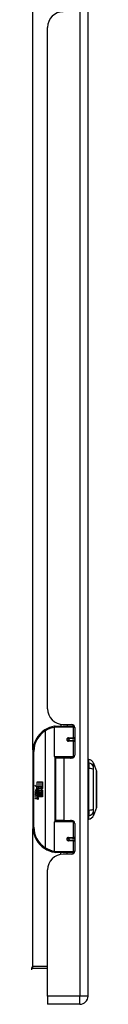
# Model space of a CAD drawing. Header units: inches. Extents: x 15 to 159, y 13 to 98.
# Tile 2 of 10: x 58.84 to 60.13, y 35.11 to 54.57. Entities that reach past the tile are written whole.
import ezdxf

# ---------------------------------------------------------------- set-up
doc = ezdxf.new("R2010")
doc.units = ezdxf.units.IN
doc.header["$MEASUREMENT"] = 0
doc.layers.add('Visible Edges(ANSI)', color=7, linetype='Continuous', lineweight=25)
doc.layers.add('Visible Tangent Edges(ANSI)', color=7, linetype='Continuous', lineweight=25)

msp = doc.modelspace()

# ---------------------------------------------------------------- linework, layer by layer
at = {"layer": 'Visible Edges(ANSI)'}
for p, q in [((59.962, 35.267), (59.962, 76.748)), ((59.162, 40.949), (59.162, 54.414)), ((59.297, 40.001), (59.297, 40.586)), ((59.317, 40.606), (59.647, 40.606)), ((59.422, 40.641), (59.422, 40.606)), ((59.474, 40.637), (59.64, 40.637)), ((59.548, 40.637), (59.548, 40.606)), ((59.692, 40.606), (59.647, 40.606)), ((59.699, 40.578), (59.699, 40.03)), ((59.564, 40.361), (59.564, 40.359)), ((59.569, 40.36), (59.564, 40.36)), ((59.656, 40.362), (59.569, 40.362)), ((59.569, 40.318), (59.656, 40.318)), ((59.572, 40.36), (59.572, 40.362)), ((59.572, 40.321), (59.573, 40.318)), ((59.656, 40.362), (59.699, 40.362)), ((59.699, 40.318), (59.656, 40.318)), ((58.872, 40.106), (58.872, 38.606)), ((59.651, 39.986), (59.313, 39.986)), ((59.485, 39.971), (59.317, 39.971)), ((59.317, 39.971), (59.317, 38.74)), ((59.389, 39.986), (59.389, 39.971)), ((59.64, 39.971), (59.485, 39.971)), ((59.58, 39.986), (59.58, 39.971)), ((59.651, 39.986), (59.678, 39.986)), ((59.977, 39.878), (59.977, 39.946)), ((59.977, 39.878), (59.977, 39.768)), ((59.977, 38.944), (59.977, 39.768)), ((60.07, 39.872), (60.132, 39.713)), ((58.912, 39.434), (58.96, 39.409)), ((58.959, 39.39), (58.912, 39.434)), ((58.938, 39.316), (58.929, 39.316)), ((58.944, 39.388), (58.959, 39.39)), ((58.988, 39.356), (58.944, 39.388)), ((58.95, 39.309), (58.95, 39.346)), ((58.959, 39.344), (58.959, 39.32)), ((58.96, 39.506), (58.992, 39.506)), ((58.96, 39.409), (58.96, 39.506)), ((58.963, 39.407), (58.993, 39.392)), ((58.992, 39.407), (58.963, 39.407)), ((58.977, 39.349), (58.988, 39.356)), ((58.993, 39.392), (58.983, 39.39)), ((58.983, 39.39), (59.011, 39.37)), ((59.015, 39.34), (58.985, 39.32)), ((58.992, 39.506), (58.992, 39.407)), ((58.997, 39.506), (59.029, 39.506)), ((58.997, 39.407), (58.997, 39.506)), ((59.029, 39.407), (58.997, 39.407)), ((59.011, 39.37), (59.064, 39.407)), ((59.064, 39.304), (59.015, 39.34)), ((59.029, 39.506), (59.029, 39.407)), ((59.033, 39.407), (59.033, 39.506)), ((59.033, 39.506), (59.065, 39.506)), ((59.064, 39.407), (59.033, 39.407)), ((59.065, 39.372), (59.039, 39.354)), ((59.039, 39.354), (59.065, 39.341)), ((59.065, 39.506), (59.065, 39.372)), ((59.065, 39.341), (59.065, 39.274)), ((58.927, 39.311), (58.955, 39.286)), ((58.927, 39.294), (58.927, 39.311)), ((58.946, 39.281), (58.927, 39.294)), ((58.927, 39.271), (58.946, 39.278)), ((58.927, 39.255), (58.927, 39.271)), ((58.955, 39.268), (58.927, 39.255)), ((58.927, 39.248), (58.981, 39.238)), ((58.927, 39.235), (58.927, 39.248)), ((58.949, 39.231), (58.927, 39.235)), ((58.927, 39.214), (58.961, 39.208)), ((58.927, 39.201), (58.927, 39.214)), ((58.949, 39.197), (58.927, 39.201)), ((58.927, 39.18), (58.961, 39.174)), ((58.927, 39.167), (58.927, 39.18)), ((58.961, 39.16), (58.927, 39.167)), ((58.946, 39.278), (58.946, 39.281)), ((58.955, 39.286), (58.981, 39.3)), ((58.981, 39.244), (58.955, 39.268)), ((58.981, 39.284), (58.963, 39.276)), ((58.963, 39.276), (58.963, 39.274)), ((58.963, 39.274), (58.981, 39.26)), ((58.967, 39.274), (58.984, 39.281)), ((59.065, 39.274), (58.967, 39.274)), ((58.972, 39.228), (58.972, 39.225)), ((58.981, 39.227), (58.972, 39.228)), ((58.974, 39.269), (59.065, 39.269)), ((58.984, 39.262), (58.974, 39.269)), ((58.978, 39.224), (58.984, 39.223)), ((58.981, 39.3), (58.981, 39.284)), ((58.981, 39.26), (58.981, 39.244)), ((58.981, 39.238), (58.981, 39.227)), ((58.984, 39.304), (59.064, 39.304)), ((58.984, 39.281), (58.984, 39.304)), ((58.984, 39.24), (58.984, 39.262)), ((59.065, 39.24), (58.984, 39.24)), ((58.984, 39.236), (59.065, 39.236)), ((58.984, 39.223), (58.984, 39.236)), ((59.065, 39.206), (58.986, 39.206)), ((59.065, 39.269), (59.065, 39.24)), ((59.065, 39.236), (59.065, 39.206)), ((59.977, 38.944), (59.977, 38.833)), ((60.132, 38.999), (60.07, 38.839)), ((59.485, 38.74), (59.317, 38.74)), ((59.389, 38.726), (59.389, 38.74)), ((59.485, 38.74), (59.64, 38.74)), ((59.58, 38.726), (59.58, 38.74)), ((59.977, 38.765), (59.977, 38.833)), ((59.297, 38.126), (59.297, 38.71)), ((59.313, 38.726), (59.651, 38.726)), ((59.678, 38.726), (59.651, 38.726)), ((59.699, 38.681), (59.699, 38.134)), ((59.564, 38.351), (59.564, 38.353)), ((59.564, 38.352), (59.569, 38.352)), ((59.656, 38.393), (59.569, 38.393)), ((59.569, 38.35), (59.656, 38.35)), ((59.572, 38.391), (59.573, 38.393)), ((59.572, 38.352), (59.572, 38.35)), ((59.656, 38.393), (59.699, 38.393)), ((59.699, 38.35), (59.656, 38.35)), ((59.647, 38.106), (59.317, 38.106)), ((59.422, 38.07), (59.422, 38.106)), ((59.64, 38.075), (59.474, 38.075)), ((59.548, 38.075), (59.548, 38.106)), ((59.647, 38.106), (59.692, 38.106)), ((59.162, 35.267), (59.162, 37.763)), ((58.873, 35.82), (59.162, 35.82)), ((59.162, 35.267), (59.162, 35.106)), ((59.801, 35.106), (59.162, 35.106))]:
    msp.add_line(p, q, dxfattribs=at)
at = {"layer": 'Visible Edges(ANSI)', "flags": 128}
for points in [[(59.304, 40.601), (59.304, 40.601), (59.304, 40.601), (59.303, 40.601), (59.303, 40.601), (59.303, 40.601), (59.303, 40.601), (59.302, 40.601), (59.302, 40.601), (59.302, 40.601), (59.302, 40.601), (59.301, 40.601), (59.301, 40.601), (59.301, 40.601), (59.301, 40.601), (59.3, 40.601), (59.3, 40.601), (59.3, 40.601), (59.3, 40.601), (59.299, 40.6), (59.299, 40.6), (59.299, 40.6), (59.299, 40.6), (59.298, 40.6), (59.298, 40.6)], [(59.569, 40.318), (59.567, 40.319), (59.564, 40.319), (59.562, 40.32), (59.559, 40.321), (59.557, 40.323), (59.554, 40.324), (59.553, 40.326), (59.551, 40.329), (59.55, 40.331), (59.549, 40.334), (59.548, 40.337), (59.548, 40.34), (59.548, 40.343), (59.548, 40.346), (59.549, 40.349), (59.551, 40.351), (59.552, 40.354), (59.554, 40.356), (59.557, 40.358), (59.559, 40.359), (59.562, 40.36), (59.564, 40.361), (59.567, 40.362), (59.569, 40.362)], [(59.616, 39.971), (59.619, 39.972), (59.621, 39.973), (59.624, 39.974), (59.626, 39.975), (59.629, 39.976), (59.632, 39.977), (59.634, 39.978), (59.637, 39.978), (59.639, 39.979), (59.642, 39.98), (59.644, 39.98), (59.647, 39.981), (59.649, 39.981), (59.652, 39.982), (59.655, 39.982), (59.657, 39.983), (59.66, 39.983), (59.662, 39.984), (59.665, 39.984), (59.667, 39.984), (59.67, 39.985), (59.673, 39.985), (59.675, 39.985), (59.678, 39.985)], [(60.132, 39.001), (60.132, 39.001), (60.132, 39.002), (60.132, 39.005), (60.132, 39.008), (60.132, 39.011), (60.132, 39.016), (60.132, 39.021), (60.132, 39.028), (60.132, 39.035), (60.132, 39.043), (60.132, 39.051), (60.132, 39.061), (60.132, 39.071), (60.132, 39.081), (60.132, 39.093), (60.132, 39.105), (60.132, 39.117), (60.132, 39.13), (60.132, 39.144), (60.132, 39.158), (60.132, 39.173), (60.132, 39.188), (60.132, 39.204), (60.132, 39.22), (60.132, 39.236), (60.132, 39.253), (60.132, 39.269), (60.132, 39.286), (60.132, 39.304), (60.132, 39.321), (60.132, 39.338), (60.132, 39.356), (60.132, 39.373), (60.132, 39.391), (60.132, 39.408), (60.132, 39.425), (60.132, 39.442), (60.132, 39.459), (60.132, 39.476), (60.132, 39.492), (60.132, 39.508), (60.132, 39.524), (60.132, 39.539), (60.132, 39.554), (60.132, 39.568), (60.132, 39.581), (60.132, 39.595), (60.132, 39.607), (60.132, 39.619), (60.132, 39.63), (60.132, 39.641), (60.132, 39.651), (60.132, 39.66), (60.132, 39.669), (60.132, 39.677), (60.132, 39.684), (60.132, 39.69), (60.132, 39.696), (60.132, 39.7), (60.132, 39.704), (60.132, 39.707), (60.132, 39.709), (60.132, 39.711), (60.132, 39.711)], [(59.678, 38.726), (59.675, 38.726), (59.673, 38.727), (59.67, 38.727), (59.667, 38.727), (59.665, 38.728), (59.662, 38.728), (59.66, 38.728), (59.657, 38.729), (59.655, 38.729), (59.652, 38.73), (59.649, 38.73), (59.647, 38.731), (59.644, 38.731), (59.642, 38.732), (59.639, 38.733), (59.637, 38.733), (59.634, 38.734), (59.632, 38.735), (59.629, 38.736), (59.626, 38.737), (59.624, 38.737), (59.621, 38.738), (59.619, 38.739), (59.616, 38.74)], [(59.569, 38.35), (59.567, 38.35), (59.564, 38.351), (59.562, 38.351), (59.559, 38.353), (59.557, 38.354), (59.554, 38.356), (59.552, 38.358), (59.551, 38.36), (59.549, 38.363), (59.548, 38.366), (59.548, 38.369), (59.548, 38.372), (59.548, 38.375), (59.549, 38.377), (59.55, 38.38), (59.551, 38.383), (59.553, 38.385), (59.554, 38.387), (59.557, 38.389), (59.559, 38.391), (59.562, 38.392), (59.564, 38.393), (59.567, 38.393), (59.569, 38.393)], [(59.298, 38.111), (59.298, 38.111), (59.299, 38.111), (59.299, 38.111), (59.299, 38.111), (59.299, 38.111), (59.3, 38.111), (59.3, 38.111), (59.3, 38.111), (59.3, 38.111), (59.301, 38.111), (59.301, 38.111), (59.301, 38.111), (59.301, 38.111), (59.302, 38.111), (59.302, 38.111), (59.302, 38.111), (59.302, 38.111), (59.303, 38.111), (59.303, 38.111), (59.303, 38.111), (59.303, 38.111), (59.304, 38.111), (59.304, 38.111), (59.304, 38.11)]]:
    msp.add_lwpolyline(points, dxfattribs=at)
at = {"layer": 'Visible Edges(ANSI)'}
for centre in [(59.569, 40.34), (59.569, 38.372)]:
    msp.add_circle(centre, 0.0197, dxfattribs=at)
for centre, radius, start, end in [((59.474, 54.414), 0.312, 90, 180), ((59.474, 40.949), 0.312, 180, 270), ((59.372, 40.106), 0.5, 122.2377, 180), ((59.372, 40.106), 0.5, 98.5081, 122.2377), ((59.317, 40.586), 0.0197, 90, 180), ((59.64, 40.578), 0.0591, 0, 90), ((59.569, 40.34), 0.0217, 279.147, 90), ((59.313, 40.001), 0.0157, 180, 270), ((59.64, 40.03), 0.0591, 270, 0), ((59.985, 39.887), 0.0394, 101.537, 126.8699), ((59.96, 39.83), 0.118, 21.2505, 81.3991), ((60.127, 39.711), 0.00492, 0.2088, 21.2505), ((58.947, 39.34), 0.0197, 86.5646, 171.5605), ((58.987, 39.334), 0.0607, 171.5605, 197.3343), ((58.967, 39.328), 0.0307, 154.6784, 202.5609), ((58.948, 39.337), 0.0096, 73.5261, 154.6784), ((58.946, 39.32), 0.0398, 44.1684, 86.5646), ((58.957, 39.328), 0.0168, 19.3797, 82.9975), ((58.964, 39.329), 0.00955, 241.4547, 321.1652), ((58.963, 39.33), 0.0109, 321.1652, 19.3797), ((58.967, 39.323), 0.0152, 293.8445, 355.0802), ((58.953, 39.327), 0.0299, 350.4085, 44.1684), ((58.953, 39.327), 0.033, 347.079, 43.1785), ((58.941, 39.185), 0.0465, 57.5992, 80), ((58.942, 39.151), 0.0465, 58.5584, 80.8257), ((58.962, 39.335), 0.0282, 246.1555, 293.8445), ((58.963, 39.22), 0.0123, 260, 293.5571), ((58.963, 39.186), 0.0123, 259.9922, 293.5487), ((58.967, 39.189), 0.0288, 259, 288.4748), ((58.959, 39.213), 0.0126, 6.03, 57.5992), ((58.959, 39.18), 0.0126, 6.1027, 57.6083), ((58.966, 39.214), 0.006, 293.5571, 6.03), ((58.966, 39.181), 0.006, 293.5487, 6.1027), ((58.967, 39.222), 0.0288, 273.6169, 286.9928), ((58.958, 39.171), 0.0246, 359.6788, 63.9508), ((58.959, 39.205), 0.024, 359.4776, 57.4114), ((58.973, 39.204), 0.0101, 286.9928, 359.4776), ((58.972, 39.171), 0.0105, 288.4748, 359.6788), ((58.962, 39.206), 0.024, 358.7952, 46.5849), ((60.127, 39.001), 0.00492, 338.7495, 359.7912), ((59.64, 38.681), 0.0591, 0, 90), ((59.985, 38.824), 0.0394, 233.1301, 258.463), ((59.96, 38.882), 0.118, 278.6009, 338.7495), ((59.372, 38.606), 0.5, 180, 237.7623), ((59.313, 38.71), 0.0157, 90, 180), ((59.569, 38.372), 0.0217, 270, 80.853), ((59.372, 38.606), 0.5, 237.7623, 261.4919), ((59.474, 37.763), 0.312, 90, 180), ((59.317, 38.126), 0.0197, 180, 270), ((59.64, 38.134), 0.0591, 270, 0), ((58.873, 35.789), 0.031, 90, 180), ((59.801, 35.267), 0.161, 270, 0)]:
    msp.add_arc(centre, radius, start, end, dxfattribs=at)
at = {"layer": 'Visible Tangent Edges(ANSI)'}
for p, q in [((59.801, 76.748), (59.801, 35.267)), ((58.873, 40.137), (58.873, 55.226)), ((59.105, 40.529), (59.116, 40.512)), ((59.116, 40.512), (59.116, 38.2)), ((59.116, 40.512), (59.12, 40.512)), ((59.12, 38.2), (59.12, 40.512)), ((59.666, 40.586), (59.297, 40.586)), ((59.666, 40.586), (59.698, 40.586)), ((59.666, 40.586), (59.666, 40.372)), ((59.689, 40.609), (59.689, 40.606)), ((59.574, 40.372), (59.666, 40.372)), ((59.666, 40.309), (59.574, 40.309)), ((59.699, 40.372), (59.666, 40.372)), ((59.666, 40.309), (59.666, 40.001)), ((59.666, 40.309), (59.699, 40.309)), ((58.872, 40.106), (58.892, 40.106)), ((58.892, 38.606), (58.892, 40.106)), ((59.297, 40.001), (59.666, 40.001)), ((59.305, 39.988), (59.305, 38.724)), ((59.485, 39.971), (59.485, 38.74)), ((59.691, 40.001), (59.666, 40.001)), ((58.892, 38.606), (58.872, 38.606)), ((58.873, 35.851), (58.873, 38.574)), ((59.666, 38.71), (59.297, 38.71)), ((59.666, 38.71), (59.691, 38.71)), ((59.666, 38.71), (59.666, 38.403)), ((59.574, 38.403), (59.666, 38.403)), ((59.699, 38.403), (59.666, 38.403)), ((59.116, 38.2), (59.105, 38.183)), ((59.12, 38.2), (59.116, 38.2)), ((59.666, 38.34), (59.574, 38.34)), ((59.666, 38.34), (59.666, 38.126)), ((59.666, 38.34), (59.699, 38.34)), ((59.297, 38.126), (59.666, 38.126)), ((59.698, 38.126), (59.666, 38.126)), ((59.689, 38.106), (59.689, 38.102)), ((59.162, 35.851), (58.873, 35.851)), ((58.873, 35.82), (58.873, 35.851)), ((59.801, 35.267), (59.162, 35.267)), ((59.962, 35.267), (59.801, 35.267)), ((59.801, 35.106), (59.801, 35.267))]:
    msp.add_line(p, q, dxfattribs=at)
at = {"layer": 'Visible Tangent Edges(ANSI)', "flags": 128}
for points in [[(59.574, 40.372), (59.57, 40.371), (59.566, 40.371), (59.562, 40.369), (59.558, 40.368), (59.555, 40.366), (59.551, 40.363), (59.548, 40.36), (59.546, 40.356), (59.544, 40.353), (59.542, 40.349), (59.541, 40.344), (59.541, 40.34), (59.541, 40.336), (59.542, 40.332), (59.544, 40.327), (59.546, 40.324), (59.548, 40.32), (59.551, 40.317), (59.555, 40.315), (59.558, 40.312), (59.562, 40.311), (59.566, 40.31), (59.57, 40.309), (59.574, 40.309)], [(59.678, 39.986), (59.674, 39.985), (59.67, 39.985), (59.666, 39.985), (59.661, 39.985), (59.657, 39.985), (59.653, 39.984), (59.649, 39.984), (59.645, 39.984), (59.641, 39.983), (59.637, 39.983), (59.633, 39.982), (59.628, 39.982), (59.624, 39.981), (59.62, 39.98), (59.616, 39.98), (59.612, 39.979), (59.608, 39.978), (59.604, 39.978), (59.6, 39.977), (59.596, 39.976), (59.592, 39.975), (59.588, 39.974), (59.584, 39.973), (59.58, 39.972)], [(60.071, 39.796), (60.071, 39.804), (60.071, 39.81), (60.071, 39.815), (60.071, 39.82), (60.071, 39.825), (60.071, 39.83), (60.071, 39.834), (60.071, 39.838), (60.071, 39.842), (60.071, 39.846), (60.071, 39.85), (60.07, 39.853), (60.07, 39.856), (60.07, 39.859), (60.07, 39.861), (60.07, 39.864), (60.07, 39.866), (60.07, 39.867), (60.07, 39.869), (60.07, 39.87), (60.07, 39.871), (60.07, 39.872), (60.07, 39.872), (60.07, 39.872)], [(60.071, 38.967), (60.071, 39.001), (60.071, 39.032), (60.071, 39.063), (60.071, 39.095), (60.071, 39.127), (60.07, 39.159), (60.07, 39.191), (60.07, 39.224), (60.07, 39.257), (60.07, 39.29), (60.07, 39.323), (60.07, 39.356), (60.07, 39.389), (60.07, 39.422), (60.07, 39.455), (60.07, 39.487), (60.07, 39.52), (60.07, 39.552), (60.071, 39.585), (60.071, 39.617), (60.071, 39.648), (60.071, 39.68), (60.071, 39.711), (60.071, 39.744)], [(60.071, 39.744), (60.071, 39.747), (60.071, 39.75), (60.071, 39.753), (60.071, 39.755), (60.071, 39.758), (60.071, 39.76), (60.071, 39.763), (60.071, 39.765), (60.071, 39.768), (60.071, 39.77), (60.071, 39.772), (60.071, 39.775), (60.071, 39.777), (60.071, 39.779), (60.071, 39.781), (60.071, 39.783), (60.071, 39.785), (60.071, 39.786), (60.071, 39.788), (60.071, 39.79), (60.071, 39.791), (60.071, 39.793), (60.071, 39.794), (60.071, 39.796)], [(60.132, 39.713), (60.132, 39.713), (60.132, 39.712), (60.132, 39.711), (60.132, 39.71), (60.132, 39.709), (60.132, 39.707), (60.132, 39.705), (60.132, 39.703), (60.132, 39.701), (60.132, 39.698), (60.132, 39.695), (60.132, 39.691), (60.132, 39.688), (60.132, 39.684), (60.132, 39.68), (60.132, 39.675), (60.132, 39.67), (60.132, 39.665), (60.132, 39.66), (60.132, 39.655), (60.132, 39.649), (60.132, 39.643), (60.132, 39.637), (60.132, 39.63)], [(60.132, 39.63), (60.132, 39.629), (60.132, 39.627), (60.132, 39.625), (60.132, 39.623), (60.132, 39.621), (60.132, 39.619), (60.132, 39.618), (60.132, 39.616), (60.132, 39.614), (60.132, 39.612), (60.132, 39.61), (60.132, 39.608), (60.132, 39.606), (60.132, 39.604), (60.132, 39.602), (60.132, 39.6), (60.132, 39.598), (60.132, 39.596), (60.132, 39.594), (60.132, 39.592), (60.132, 39.59), (60.132, 39.588), (60.132, 39.586), (60.132, 39.583)], [(60.132, 39.583), (60.132, 39.567), (60.132, 39.55), (60.132, 39.533), (60.132, 39.515), (60.132, 39.496), (60.132, 39.477), (60.132, 39.457), (60.132, 39.437), (60.132, 39.417), (60.132, 39.397), (60.132, 39.376), (60.132, 39.356), (60.132, 39.335), (60.132, 39.315), (60.132, 39.294), (60.132, 39.274), (60.132, 39.254), (60.132, 39.235), (60.132, 39.215), (60.132, 39.197), (60.132, 39.179), (60.132, 39.161), (60.132, 39.144), (60.132, 39.128)], [(60.132, 39.128), (60.132, 39.126), (60.132, 39.124), (60.132, 39.122), (60.132, 39.12), (60.132, 39.118), (60.132, 39.116), (60.132, 39.114), (60.132, 39.112), (60.132, 39.11), (60.132, 39.108), (60.132, 39.106), (60.132, 39.104), (60.132, 39.102), (60.132, 39.1), (60.132, 39.098), (60.132, 39.096), (60.132, 39.094), (60.132, 39.092), (60.132, 39.09), (60.132, 39.088), (60.132, 39.087), (60.132, 39.085), (60.132, 39.083), (60.132, 39.081)], [(60.071, 38.916), (60.071, 38.917), (60.071, 38.919), (60.071, 38.92), (60.071, 38.922), (60.071, 38.923), (60.071, 38.925), (60.071, 38.927), (60.071, 38.929), (60.071, 38.931), (60.071, 38.933), (60.071, 38.935), (60.071, 38.937), (60.071, 38.939), (60.071, 38.941), (60.071, 38.944), (60.071, 38.946), (60.071, 38.949), (60.071, 38.951), (60.071, 38.954), (60.071, 38.956), (60.071, 38.959), (60.071, 38.962), (60.071, 38.964), (60.071, 38.967)], [(60.132, 39.081), (60.132, 39.075), (60.132, 39.069), (60.132, 39.063), (60.132, 39.057), (60.132, 39.051), (60.132, 39.046), (60.132, 39.041), (60.132, 39.036), (60.132, 39.032), (60.132, 39.028), (60.132, 39.024), (60.132, 39.02), (60.132, 39.017), (60.132, 39.014), (60.132, 39.011), (60.132, 39.008), (60.132, 39.006), (60.132, 39.004), (60.132, 39.003), (60.132, 39.001), (60.132, 39), (60.132, 39), (60.132, 38.999), (60.132, 38.999)], [(59.58, 38.74), (59.584, 38.739), (59.588, 38.738), (59.592, 38.737), (59.596, 38.736), (59.6, 38.735), (59.604, 38.734), (59.608, 38.733), (59.612, 38.733), (59.616, 38.732), (59.62, 38.731), (59.624, 38.731), (59.628, 38.73), (59.633, 38.729), (59.637, 38.729), (59.641, 38.729), (59.645, 38.728), (59.649, 38.728), (59.653, 38.727), (59.657, 38.727), (59.661, 38.727), (59.666, 38.727), (59.67, 38.726), (59.674, 38.726), (59.678, 38.726)], [(60.07, 38.839), (60.07, 38.839), (60.07, 38.84), (60.07, 38.84), (60.07, 38.841), (60.07, 38.843), (60.07, 38.844), (60.07, 38.846), (60.07, 38.848), (60.07, 38.85), (60.07, 38.853), (60.07, 38.856), (60.07, 38.859), (60.071, 38.862), (60.071, 38.865), (60.071, 38.869), (60.071, 38.873), (60.071, 38.877), (60.071, 38.882), (60.071, 38.887), (60.071, 38.892), (60.071, 38.897), (60.071, 38.902), (60.071, 38.908), (60.071, 38.916)], [(59.574, 38.403), (59.57, 38.403), (59.566, 38.402), (59.562, 38.401), (59.558, 38.399), (59.555, 38.397), (59.551, 38.394), (59.548, 38.391), (59.546, 38.388), (59.544, 38.384), (59.542, 38.38), (59.541, 38.376), (59.541, 38.372), (59.541, 38.367), (59.542, 38.363), (59.544, 38.359), (59.546, 38.355), (59.548, 38.352), (59.551, 38.349), (59.555, 38.346), (59.558, 38.344), (59.562, 38.342), (59.566, 38.341), (59.57, 38.34), (59.574, 38.34)]]:
    msp.add_lwpolyline(points, dxfattribs=at)
at = {"layer": 'Visible Tangent Edges(ANSI)'}
for centre, start, end in [((59.372, 40.106), 122.2377, 180), ((59.376, 40.106), 99.4349, 122.2377), ((59.372, 38.606), 180, 237.7623), ((59.376, 38.606), 237.7623, 260.5651)]:
    msp.add_arc(centre, 0.48, start, end, dxfattribs=at)
for centre, major_axis, ratio, start_param, end_param in [((59.116, 40.512), (-0.0105, 0.0167), 0.161367, 4.610972, 6.283185), ((59.301, 40.581), (-0.0029, 0.0195), 0.187781, 5.698095, 6.283185), ((59.647, 40.586), (0, 0.0197), 0.965926, 4.712389, 6.283185), ((59.569, 40.372), (0, -0.00984), 0.476565, 0, 1.570796), ((59.569, 40.309), (0, 0.00984), 0.476565, 4.712389, 6.283185), ((59.656, 40.372), (0, -0.00984), 0.965926, 0, 1.570796), ((59.656, 40.309), (0, 0.00984), 0.965926, 4.712389, 6.283185), ((59.651, 40.001), (0, -0.0157), 0.965926, 0, 1.570796), ((59.957, 39.768), (0.117, -0.016), 0.948273, 0.391156, 1.528426), ((59.957, 39.73), (0.118, 0.005), 0.314585, 0.249322, 1.386592), ((59.957, 38.982), (0.118, -0.005), 0.314585, 4.896593, 6.033863), ((59.957, 38.944), (0.117, 0.016), 0.948273, 4.754759, 5.892029), ((59.651, 38.71), (0, 0.0157), 0.965926, 4.712389, 6.283185), ((59.569, 38.403), (0, -0.00984), 0.476565, 0, 1.570796), ((59.569, 38.34), (0, 0.00984), 0.476565, 4.712389, 6.283185), ((59.656, 38.403), (0, -0.00984), 0.965926, 0, 1.570796), ((59.656, 38.34), (0, 0.00984), 0.965926, 4.712389, 6.283185), ((59.116, 38.2), (-0.0105, -0.0167), 0.161367, 0, 1.672214), ((59.301, 38.131), (-0.0029, -0.0195), 0.187781, 0, 0.58509), ((59.647, 38.126), (0, -0.0197), 0.965926, 0, 1.570796), ((58.873, 35.789), (0, 0.062), 0.5, 0, 1.570796)]:
    msp.add_ellipse(centre, major_axis=major_axis, ratio=ratio, start_param=start_param, end_param=end_param, dxfattribs=at)

doc.saveas('drawing.dxf')
